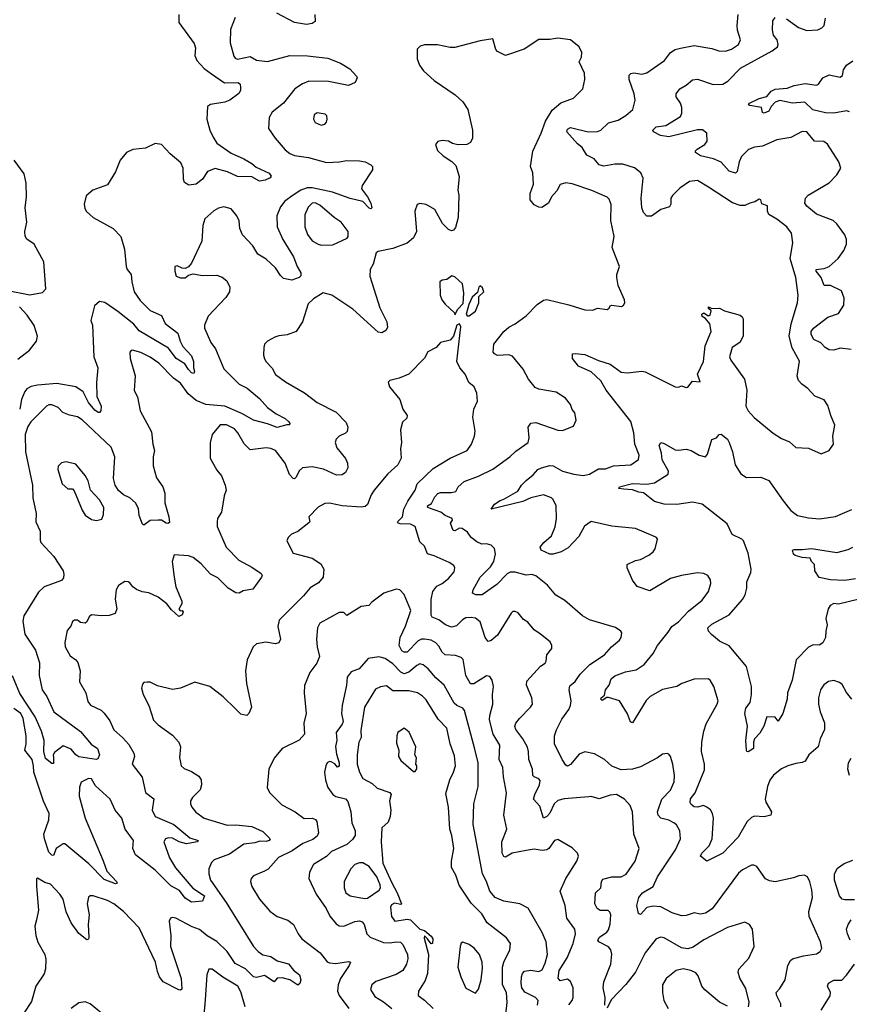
# Model space of a CAD drawing. Extents: x 2293878 to 2522763, y 823964 to 1006972.
# Tile 236 of 256: x 2345391 to 2350623, y 991961 to 998172. Entities that reach past the tile are written whole.
import ezdxf

# ---------------------------------------------------------------- set-up
doc = ezdxf.new("R2010")
doc.units = 0

msp = doc.modelspace()

# ---------------------------------------------------------------- linework, layer by layer
at = {"layer": '0CON20XD'}
for points in [[(2346394.1, 998205), (2346393.8, 998155), (2346491.7, 998021.7), (2346499.2, 997995), (2346495.5, 997945), (2346507.9, 997915), (2346553.6, 997863.6), (2346600.8, 997830.7), (2346682.6, 997772.6), (2346769.5, 997775), (2346781.6, 997765), (2346783.8, 997745), (2346783.2, 997725), (2346773.7, 997706.3), (2346715.8, 997664.2), (2346685, 997651.2), (2346593.8, 997636.2), (2346575.8, 997625), (2346572.3, 997545), (2346591.1, 997475), (2346610.5, 997430.5), (2346635, 997392.9), (2346725, 997330.3), (2346804.2, 997295), (2346856.2, 997265), (2346882.5, 997242.5), (2346965, 997203.8), (2346976.2, 997185), (2346970, 997175), (2346940.2, 997159.8), (2346904.1, 997154.1), (2346855, 997180), (2346765, 997183.3), (2346701.7, 997211.7), (2346625, 997233.6), (2346576.5, 997213.5), (2346545, 997165.4), (2346504.5, 997134.5), (2346457.5, 997127.5), (2346431.4, 997145), (2346423.6, 997165), (2346421.8, 997235), (2346408.1, 997268.1), (2346340, 997325), (2346285, 997384.4), (2346245, 997390.8), (2346185, 997361.1), (2346105, 997352.7), (2346065, 997333.1), (2346024.4, 997285.6), (2345995, 997212.2), (2345945, 997129.4), (2345853.2, 997096.8), (2345809.6, 997060.4), (2345798, 997008), (2345801.6, 996981.6), (2345811.9, 996961.9), (2345854.8, 996924.8), (2345980.9, 996855), (2346028.6, 996805), (2346051.6, 996725), (2346062.2, 996615), (2346070, 996595), (2346095, 996564), (2346098.2, 996518.2), (2346112.5, 996455), (2346151.2, 996401.2), (2346215, 996337.8), (2346285, 996306.2), (2346308.1, 996255), (2346388.2, 996195), (2346403, 996143), (2346420.9, 996110.9), (2346475, 996052.5), (2346487.9, 996015), (2346487.5, 995975), (2346493.3, 995955), (2346489.5, 995940.5), (2346475, 995943.8), (2346455, 995964.4), (2346431.8, 996001.8), (2346377.8, 996035), (2346329.1, 996099.1), (2346145, 996210), (2346111.1, 996251.1), (2346010.9, 996330.9), (2345927.7, 996387.8), (2345895, 996394.1), (2345862.6, 996367.4), (2345840.7, 996275), (2345851.3, 996245), (2345859.5, 996045), (2345884.6, 995975), (2345876, 995884), (2345877.6, 995795), (2345904.4, 995735), (2345904, 995705), (2345895.6, 995694.4), (2345885.7, 995694.3), (2345865, 995708.9), (2345825, 995756.7), (2345791.3, 995825), (2345745, 995855.3), (2345625, 995876.9), (2345503.1, 995866.9), (2345462.9, 995857.1), (2345436.9, 995843.1), (2345422.8, 995827.2), (2345401.9, 995775), (2345391.2, 995715)], [(2347253.3, 998205), (2347255, 998160), (2347235, 998147.5), (2347200.7, 998140.7), (2347125, 998154.3), (2347012.4, 998212.4)], [(2349212.2, 994057.8), (2349279.1, 994070.9), (2349329.5, 994105), (2349386.2, 994175), (2349413.8, 994225), (2349481.3, 994308.7), (2349503.3, 994345), (2349545, 994373.6), (2349608.7, 994441.3), (2349695, 994510.8), (2349734.2, 994565), (2349748.6, 994615), (2349748.5, 994638.5), (2349731.2, 994665), (2349705, 994678.6), (2349665, 994682.5), (2349565, 994666.4), (2349495, 994646.4), (2349365, 994570), (2349285, 994597.5), (2349255.8, 994635.8), (2349222.5, 994715), (2349222.5, 994735), (2349275, 994761.2), (2349305, 994767.5), (2349358.8, 994795), (2349385, 994816.2), (2349397.5, 994835), (2349413.8, 994895), (2349407.5, 994905), (2349383.9, 994916.1), (2349275, 994963.3), (2349125, 994976.4), (2348995, 995006.7), (2348952.2, 994977.8), (2348918.2, 994911.8), (2348849.3, 994840.7), (2348805.3, 994814.7), (2348755, 994800.9), (2348735, 994801.5), (2348680, 994825), (2348673.6, 994843.6), (2348696.2, 994875), (2348743.8, 994916.2), (2348767.8, 994972.2), (2348775.6, 995025.6), (2348774, 995105), (2348755.8, 995145.8), (2348745, 995156), (2348695, 995175.4), (2348615, 995155.2), (2348565, 995132.9), (2348365, 995084), (2348385.7, 995115), (2348420.5, 995139.5), (2348445, 995148.2), (2348532.7, 995197.3), (2348555.4, 995235), (2348584.3, 995265.7), (2348629.1, 995300.9), (2348659.4, 995335), (2348681.2, 995345), (2348735, 995359.1), (2348755, 995357.5), (2348813.8, 995325), (2348885, 995304.7), (2348945, 995296.9), (2348985, 995305.4), (2349041.8, 995338.2), (2349085, 995339.6), (2349135, 995356.8), (2349245, 995363.9), (2349292.9, 995397.1), (2349296.8, 995425), (2349270.8, 995495), (2349263.5, 995565), (2349245, 995638), (2349090, 995835), (2349055, 995893.1), (2348995, 995950), (2348915.5, 995985.5), (2348876.2, 996035), (2348876.4, 996063.6), (2348895, 996067.1), (2348955, 996059.2), (2349041.5, 996021.5), (2349115, 995998.5), (2349185, 995949.1), (2349225, 995943.6), (2349315, 995954.4), (2349335, 995951.1), (2349525, 995856.2), (2349545, 995853.3), (2349565, 995862), (2349595, 995851.2), (2349605, 995854), (2349635, 995892), (2349682.5, 995887.5), (2349665.7, 995935), (2349703.8, 996015), (2349714.7, 996115.3), (2349751.4, 996205), (2349744.2, 996254.2), (2349716.7, 996286.7), (2349695, 996300), (2349692.5, 996315), (2349705, 996322.5), (2349733, 996303), (2349745, 996307.5), (2349752.5, 996335), (2349735, 996350), (2349735, 996360), (2349755, 996350), (2349805, 996351.2), (2349835.6, 996335.6), (2349935, 996308.6), (2349948.1, 996298.1), (2349953.9, 996283.9), (2349954.1, 996175.9), (2349932.5, 996135), (2349883.3, 996105), (2349868.1, 996045), (2349875.6, 996025), (2349962.2, 995905), (2349977.1, 995835), (2349969.4, 995735), (2349984.4, 995705), (2350023, 995663), (2350143.2, 995563.2), (2350195, 995529.1), (2350245, 995509.4), (2350285, 995473.6), (2350365, 995468.8), (2350445, 995433.3), (2350495, 995453.8), (2350523.3, 995495), (2350518.8, 995545), (2350532.5, 995615), (2350505.5, 995675), (2350487.2, 995737.2), (2350465, 995773.8), (2350405, 995797.5), (2350361.2, 995845), (2350323.4, 995873.4), (2350301.9, 995895), (2350293.4, 995923.4), (2350307.9, 996017.9), (2350262.5, 996102.5), (2350243.6, 996175), (2350256.4, 996253.6), (2350295.6, 996385), (2350299.4, 996435), (2350285.4, 996545), (2350250, 996665), (2350267.5, 996765), (2350258.1, 996825), (2350229.2, 996865), (2350165, 996914.3), (2350115, 996942.9), (2350106.5, 996965), (2350106.7, 996996.7), (2350070.6, 997010.6), (2350065, 997036.2), (2350055, 997040), (2350027.7, 997022.3), (2349995, 997014.3), (2349965, 996998.8), (2349935, 997000.7), (2349885.9, 997015.9), (2349735, 997115.6), (2349665, 997157.1), (2349615, 997150.8), (2349555, 997110), (2349507.6, 997062.4), (2349497.5, 997045), (2349497.3, 997007.3), (2349488.5, 996991.5), (2349435, 996974.4), (2349375, 996932), (2349345, 996932), (2349324.3, 996955), (2349314.6, 996984.6), (2349310.8, 997045), (2349322.4, 997172.4), (2349307.5, 997205), (2349267.2, 997237.2), (2349195, 997260), (2349145, 997261.1), (2349075, 997248.8), (2349046.2, 997256.2), (2349014.3, 997294.3), (2348966.8, 997316.8), (2348939.1, 997365), (2348908.3, 997388.3), (2348840.8, 997465), (2348845, 997482), (2348865, 997491.1), (2348975, 997464.6), (2349034.6, 997465.4), (2349055.4, 997474.6), (2349105, 997521.4), (2349165, 997536.9), (2349212.6, 997567.4), (2349257.1, 997605), (2349271.4, 997665), (2349267.1, 997705), (2349233.7, 997793.7), (2349235, 997822.5), (2349245, 997832), (2349265, 997836.7), (2349315, 997828.9), (2349345, 997836.7), (2349456.5, 997915), (2349495, 997964.4), (2349525, 997982.9), (2349557.4, 997992.6), (2349645, 998009.2), (2349755, 997989.2), (2349800, 997975), (2349842.7, 997972.7), (2349880, 997985), (2349925, 998016.2), (2349937.5, 998045), (2349917.8, 998105), (2349914.6, 998134.6), (2349922.5, 998205)], [(2346750, 998185), (2346720.4, 998109.6), (2346718.5, 998025), (2346742.6, 997942.6), (2346750, 997930), (2346765, 997922.5), (2346845, 997940), (2346885, 997917.3), (2346955, 997907.5), (2347095, 997946.7), (2347205.7, 997944.3), (2347335, 997928.6), (2347415, 997898.1), (2347472.1, 997862.1), (2347515.8, 997815.8), (2347518.8, 997805), (2347507.5, 997775), (2347465, 997756), (2347338, 997782), (2347215, 997784.3), (2347175, 997767.2), (2347127.1, 997735), (2347055.2, 997644.8), (2346982.4, 997587.6), (2346964, 997555), (2346960, 997485), (2347001.4, 997425), (2347065, 997350), (2347095, 997328.1), (2347125, 997315.5), (2347211.6, 997301.6), (2347325, 997271.8), (2347405, 997274.6), (2347455, 997283.6), (2347535, 997280.8), (2347570, 997275), (2347605, 997256.2), (2347616.2, 997245), (2347616, 997225), (2347550.8, 997125), (2347547.5, 997105), (2347584.5, 997055), (2347605.3, 997015.3), (2347611.2, 996985), (2347605, 996978.8), (2347595, 996982.9), (2347555.3, 997025.3), (2347475.4, 997044.6)], [(2350635, 996091.6), (2350565, 996098.8), (2350525, 996088.1), (2350495, 996088.6), (2350470, 996105), (2350444, 996134), (2350399.2, 996155), (2350381.9, 996185), (2350382.9, 996205), (2350397.5, 996225), (2350488.1, 996295), (2350555, 996319.4), (2350587.9, 996372.1), (2350590.8, 996415), (2350572.5, 996462.5), (2350505, 996494.4), (2350465, 996494.3), (2350444.7, 996544.7), (2350414.4, 996585), (2350412.9, 996595), (2350465, 996601.5), (2350495, 996615.5), (2350551.9, 996665), (2350587.8, 996715), (2350605.6, 996755), (2350604.4, 996785), (2350595.4, 996815.4), (2350561.1, 996861.1), (2350544.3, 996885), (2350520, 996905), (2350415, 996945.6), (2350354.2, 996995), (2350342.5, 997015), (2350347.5, 997045), (2350364.3, 997065), (2350495, 997143.3), (2350545, 997193.8), (2350568.8, 997235), (2350555.8, 997275), (2350485, 997386.2), (2350463, 997403), (2350404, 997405), (2350355, 997464.2), (2350325, 997467.1), (2350255, 997429.1), (2350165, 997414.5), (2350075, 997374.5), (2350025, 997367.3), (2349987.1, 997352.9), (2349942.1, 997307.9), (2349928.8, 997275), (2349916.4, 997215), (2349905, 997204.6), (2349865.3, 997215.3), (2349815, 997272.9), (2349766.7, 997295), (2349685, 997313.2), (2349653.8, 997335), (2349653.3, 997345), (2349663.8, 997355), (2349711.2, 997385), (2349726.7, 997405), (2349723.3, 997455), (2349697.7, 997477.7), (2349665, 997477.8), (2349485, 997433), (2349431.2, 997441.2), (2349388.8, 997465), (2349383.8, 997475), (2349405, 997496.8), (2349466, 997505), (2349558.9, 997561.1), (2349567, 997583), (2349567.6, 997617.6), (2349558.6, 997645), (2349530.8, 997685), (2349530.8, 997705), (2349554.5, 997735.5), (2349595, 997758), (2349635, 997792.5), (2349665, 997795.5), (2349765, 997763.8), (2349825, 997765.5), (2349856.7, 997783.3), (2349936.7, 997865), (2350135.3, 997974.7), (2350169.5, 998000.5), (2350174.3, 998015), (2350166.9, 998045), (2350143.8, 998075), (2350137.8, 998105), (2350140.8, 998165), (2350155, 998185.7)], [(2350227, 998177), (2350302.5, 998122.5), (2350355, 998104.3), (2350425, 998108), (2350450.5, 998119.5), (2350463.3, 998135), (2350471.7, 998181.7)], [(2348400.2, 994609.8), (2348307, 994543), (2348267.5, 994545), (2348246.2, 994555), (2348250, 994575), (2348295, 994654.4), (2348359.4, 994720.6), (2348380.4, 994755), (2348391.7, 994801.7), (2348385.7, 994835.7), (2348365, 994856.7), (2348335.9, 994865.9), (2348305, 994864.2), (2348275, 994878.6), (2348238, 994905), (2348215, 994940), (2348181.7, 994961.7), (2348165, 994964.4), (2348135, 994947.8), (2348125, 994948.8), (2348108.8, 994995), (2348120, 995015), (2348119.2, 995025), (2348075, 995043.5), (2348046.2, 995066.2), (2347975, 995090), (2347965.7, 995095), (2347962.7, 995105), (2347989, 995121), (2348008.8, 995161.2), (2348027.5, 995182.5), (2348045, 995189.7), (2348115, 995188.9), (2348142.5, 995195), (2348156.2, 995225), (2348195, 995258), (2348285, 995291.9), (2348375, 995337.1), (2348481.1, 995415), (2348519.5, 995450.5), (2348597.1, 995505), (2348604.5, 995535), (2348597.5, 995602.5), (2348615, 995627.1), (2348645, 995631.5), (2348785, 995583.3), (2348815, 995580), (2348883, 995607), (2348901.2, 995645), (2348891.7, 995691.7), (2348875, 995712.5), (2348864, 995744), (2348834.1, 995784.1), (2348775, 995821.4), (2348665, 995841.1), (2348640.8, 995850.8), (2348600, 995905), (2348567.2, 995967.2), (2348499.2, 996049.2), (2348475, 996056.9), (2348405, 996054.3), (2348385, 996063.8), (2348376.7, 996075), (2348382, 996125), (2348444.7, 996205.3), (2348475, 996233.1), (2348515, 996252.5), (2348585, 996304.5), (2348654.4, 996375.6), (2348695, 996402), (2348715, 996407.1), (2348855, 996374.2), (2348955, 996342.5), (2349005, 996340), (2349035, 996351.2), (2349096.1, 996343.9), (2349108.3, 996351.7), (2349115, 996367.5), (2349125, 996371.2), (2349186.4, 996363.6), (2349199.3, 996370.7), (2349207.5, 996385), (2349206.2, 996405), (2349166, 996495), (2349156.2, 996545), (2349156.2, 996565), (2349173.3, 996615), (2349128, 996735), (2349140, 996805), (2349120, 996905), (2349121.9, 997005), (2349109.1, 997039.1), (2349095, 997052), (2349000, 997095), (2348875, 997135.6), (2348835, 997142.5), (2348798.8, 997131.2), (2348777.8, 997092.2), (2348744.2, 997055), (2348726, 997015), (2348683.6, 996986.4), (2348665, 996988.8), (2348635, 997003.8), (2348610.6, 997035), (2348609.4, 997075), (2348630.9, 997135), (2348626.9, 997205), (2348613.1, 997245), (2348627.3, 997342.7), (2348680, 997455), (2348707.5, 997532.5), (2348749.2, 997600.8), (2348802.9, 997647.1), (2348883.2, 997676.8), (2348942, 997735), (2348954.3, 997795), (2348952, 997835), (2348920, 997905), (2348934, 997935), (2348936, 997965), (2348919.5, 997999.5), (2348865, 998043.8), (2348785, 998055.8), (2348735, 998046), (2348665, 998046), (2348573.3, 997985), (2348455, 997946.2), (2348405, 997970), (2348394.2, 997984.2), (2348375, 998050), (2348295, 998038.1), (2348135, 997996.9), (2348105, 997996.4), (2348025, 998012.1), (2347945, 998012.9), (2347916.7, 998005), (2347896.7, 997985), (2347896.7, 997925), (2347912, 997885), (2347938.7, 997848.7), (2348005, 997788), (2348136.9, 997696.9), (2348185, 997653.8), (2348217.1, 997605), (2348245.8, 997475), (2348245.8, 997424.2), (2348235, 997396.7), (2348210, 997385), (2348155, 997382), (2348120.5, 997390.5), (2348095, 997406.2), (2348055, 997408.8), (2348027.5, 997402.5), (2348012.5, 997385), (2348025, 997347.5), (2348062.7, 997312.7), (2348117.3, 997277.3), (2348141.2, 997251.2), (2348162.3, 997182.3), (2348154.2, 997095.8), (2348160.6, 997065), (2348155.8, 996924.2), (2348138.8, 996861.2), (2348125.8, 996844.2), (2348115, 996840.8), (2348095, 996848), (2348056.6, 996886.6), (2348008.8, 996975), (2347955, 997005.8), (2347915, 997013.3), (2347897.5, 997005), (2347884, 996965), (2347892.7, 996835), (2347874.4, 996795), (2347835, 996762.5), (2347745, 996727.5), (2347650.8, 996709.2), (2347639.3, 996700.7), (2347620.5, 996629.5), (2347601.2, 996595), (2347598.8, 996555), (2347662.5, 996355), (2347706.2, 996265), (2347710.7, 996229.3), (2347699.5, 996210.5), (2347675, 996196.7), (2347651.7, 996201.7), (2347491.4, 996345), (2347358.8, 996435), (2347305, 996448.1), (2347245, 996412), (2347209.7, 996380.3), (2347175.6, 996265), (2347135.4, 996204.6), (2347077, 996183), (2347025, 996177.8), (2347001.1, 996168.9), (2346953.8, 996145), (2346935.8, 996124.2), (2346931.4, 996105), (2346929.4, 996055), (2346935, 996033.3), (2346945, 996013.8), (2346983, 995973), (2347005, 995934.2), (2347067.4, 995887.4), (2347188.2, 995818.2), (2347267.7, 995757.7), (2347386.3, 995696.3), (2347450.5, 995630.5), (2347460.7, 995600.7), (2347456.2, 995575), (2347446.2, 995563.8), (2347405, 995544.3), (2347386.9, 995525), (2347381.5, 995505), (2347391.4, 995471.4), (2347445, 995404), (2347459.4, 995375), (2347460, 995345), (2347446.2, 995315), (2347425, 995300), (2347388.3, 995298.3), (2347306.4, 995336.4), (2347235, 995351.1), (2347175, 995344.2), (2347154, 995326), (2347134.2, 995285.8), (2347125, 995276.7), (2347115, 995278.8), (2347092.5, 995302.5), (2347064.5, 995375), (2347004.6, 995454.6), (2346975, 995467.5), (2346945, 995471.2), (2346845, 995459.4), (2346807.4, 995497.4), (2346767.5, 995565), (2346745, 995591.1), (2346695, 995617.3), (2346655, 995615.7), (2346605.8, 995555), (2346593, 995503), (2346592.5, 995405), (2346635, 995330), (2346663.8, 995295), (2346688, 995235), (2346693.3, 995205), (2346680.8, 995169.2), (2346664, 995065), (2346639.2, 995025), (2346635.7, 995004.3), (2346637.5, 994975), (2346693.3, 994845), (2346772.4, 994762.4), (2346855, 994718.9), (2346915, 994678.1), (2346920, 994665), (2346915.8, 994655), (2346861.2, 994578.8), (2346800.7, 994569.3), (2346775, 994553.8), (2346755, 994556.2), (2346706, 994585), (2346641.2, 994651.2), (2346593.5, 994675), (2346535, 994738.7), (2346485, 994779.7), (2346455, 994789.6), (2346365, 994796), (2346353.1, 994755), (2346364.5, 994655.5), (2346375.4, 994595), (2346414.4, 994505), (2346413, 994487), (2346394.2, 994454.2), (2346403, 994443), (2346416.1, 994446.1), (2346422.5, 994435), (2346415, 994417.5), (2346395, 994406.7), (2346348.5, 994448.5), (2346318.3, 994488.2), (2346265, 994529.1), (2346205, 994557.1), (2346163.2, 994563.2), (2346127.3, 994577.3), (2346104.3, 994594.3), (2346085, 994620), (2346075, 994626.7), (2346055, 994627.5), (2346015, 994602.5), (2345998.8, 994575), (2345994.2, 994515.8), (2346003.1, 994455), (2345994.2, 994425.8), (2345955, 994413.8), (2345905, 994410.8), (2345845, 994418.6), (2345828.6, 994405), (2345815.5, 994374.5), (2345804.3, 994365.7), (2345775, 994370), (2345755, 994384), (2345735.9, 994384.1), (2345724.3, 994375.7), (2345714.3, 994345.7), (2345690, 994320), (2345675.8, 994244.2), (2345678.6, 994215), (2345710.2, 994160.2), (2345745, 994134.2), (2345757, 994117), (2345772.2, 994065), (2345768.8, 993995), (2345808.1, 993925), (2345820.7, 993870.7), (2345838.5, 993848.5), (2345905, 993817.1), (2345925, 993797.5), (2345959.6, 993749.6), (2345985, 993692.5), (2346042.1, 993642.1), (2346079.6, 993599.6), (2346111.1, 993545), (2346114.4, 993525), (2346101.4, 993475), (2346163.9, 993393.9), (2346185, 993298), (2346237.9, 993257.9), (2346227.5, 993185), (2346246, 993146), (2346363.1, 993095), (2346465, 993012.3), (2346515.7, 992995), (2346510, 992985), (2346442.9, 992972.9), (2346396.4, 992986.4), (2346355, 993008.4), (2346328.8, 993011.2), (2346310.8, 993005), (2346299.4, 992985), (2346336.2, 992885), (2346372.8, 992822.8), (2346483.7, 992693.7), (2346556.8, 992645), (2346545, 992612.5), (2346474.3, 992605.7), (2346435, 992630), (2346398.1, 992678.1), (2346345, 992708.7), (2346246.6, 992806.6), (2346121.8, 992905), (2346104.1, 992945), (2346109, 992995), (2346056.5, 993065), (2346036.1, 993135), (2345992.7, 993185), (2345961, 993255), (2345868.9, 993338.9), (2345845, 993383.9), (2345824.7, 993385.3), (2345778.3, 993361.7), (2345768.5, 993331.5), (2345765.4, 993275), (2345805, 993134.3), (2345917, 992867), (2345941.7, 992801.7), (2346002, 992735), (2346006.2, 992725), (2345995, 992721.9), (2345925, 992749.1), (2345828.1, 992848.1), (2345675, 992974.4), (2345665, 992974.3), (2345621.1, 992945), (2345605, 992900), (2345595, 992901.2), (2345575, 992920), (2345547.6, 993005), (2345544, 993035), (2345576.1, 993125), (2345576.7, 993165), (2345541.9, 993241.9), (2345480.9, 993425), (2345479.3, 993465), (2345469.1, 993505), (2345424.3, 993565), (2345433.1, 993605), (2345432, 993655), (2345413.9, 993765), (2345398, 993795), (2345355, 993826.7)], [(2350625, 997589.6), (2350605, 997596.2), (2350525, 997581.6), (2350473.4, 997583.4), (2350393.8, 997603.8), (2350341.5, 997651.5), (2350264.7, 997645.3), (2350185, 997661), (2350155, 997652.5), (2350129.3, 997625), (2350114.5, 997595), (2350085, 997581.1), (2350075.7, 997585.7), (2350068.7, 997618.7), (2349995, 997630), (2349986.7, 997635), (2349992.5, 997645), (2350055, 997674.6), (2350102.4, 997687.6), (2350129.1, 997720.9), (2350155, 997733.8), (2350231.2, 997738.8), (2350275, 997756.9), (2350345, 997769.2), (2350415, 997759.1), (2350428.1, 997765), (2350455.5, 997804.5), (2350495, 997822.9), (2350565, 997809.2), (2350579.7, 997820.3), (2350586, 997855), (2350605.8, 997885), (2350645, 997912.2)], [(2347293, 997507), (2347315, 997513.3), (2347326.2, 997525), (2347331.2, 997545), (2347328, 997565), (2347316.8, 997576.8), (2347266.1, 997583.9), (2347247.5, 997572.5), (2347243.1, 997545), (2347255, 997524.2), (2347293, 997507)], [(2345305, 996465.6), (2345455, 996436.9), (2345535, 996450), (2345555.8, 996475), (2345543.8, 996645), (2345482.9, 996755), (2345436.9, 996786.9), (2345426.4, 996806.4), (2345424.5, 996835), (2345435.3, 996895), (2345426.2, 996985), (2345433.3, 997055), (2345431.4, 997141.4), (2345418.7, 997198.7), (2345355.9, 997285.9)], [(2347475.4, 997044.6), (2347363.4, 997083.4), (2347235, 997110.9), (2347205, 997111), (2347163.4, 997096.6), (2347114.8, 997065.2), (2347063.6, 997026.4), (2347035, 996992.2), (2347012.5, 996935), (2347014.4, 996865), (2347050, 996785), (2347118.1, 996675), (2347140, 996615), (2347164.3, 996575), (2347164.3, 996555.7), (2347154.5, 996545.5), (2347108.3, 996528.3), (2347055, 996540), (2347035, 996558.6), (2347005, 996605.6), (2346945, 996661.1), (2346893.3, 996693.3), (2346860.9, 996745), (2346795.4, 996815.4), (2346778.9, 996855), (2346775, 996902.5), (2346760, 996935), (2346725, 996978), (2346679.5, 996990.5), (2346645, 996982.5), (2346614.5, 996965.5), (2346558.8, 996915), (2346546.4, 996873.6), (2346540, 996775), (2346475, 996636.7), (2346455, 996613.3), (2346435, 996603.3), (2346415, 996603.8), (2346385, 996618.8), (2346370, 996615), (2346368.8, 996585), (2346377.5, 996555), (2346405, 996543.8), (2346435, 996544.2), (2346455, 996560), (2346485, 996569.2), (2346545, 996557.8), (2346635, 996560.6), (2346668.6, 996548.6), (2346697.1, 996525), (2346715.8, 996485), (2346713.8, 996455), (2346690.3, 996419.7), (2346579.3, 996300.7), (2346556, 996245), (2346556.9, 996225), (2346596.2, 996136.2), (2346625.5, 996095), (2346679.2, 995969.2), (2346775, 995872.2), (2346825, 995847.9), (2346903.3, 995783.3), (2346953.1, 995725), (2347009.2, 995685), (2347065, 995656.9), (2347088.9, 995635), (2347095.8, 995624.2), (2347093.3, 995616.7), (2347075, 995616.9), (2347015, 995598.9), (2346955, 995622.5), (2346865, 995645.3), (2346795.9, 995685.9), (2346685, 995733.2), (2346565, 995743.8), (2346505, 995769.2), (2346452.8, 995812.8), (2346405, 995880), (2346361.6, 995911.6), (2346268.9, 996005), (2346215, 996042.3), (2346155, 996071.9), (2346103.6, 996086.4), (2346093.9, 996086.1), (2346086.7, 996075), (2346088.6, 996035), (2346119.2, 995925), (2346113.6, 995833.6), (2346133.4, 995793.4), (2346150, 995705), (2346222.8, 995572.8), (2346230, 995495), (2346240.8, 995455), (2346233.1, 995415), (2346233.1, 995356.9), (2346255, 995281.2), (2346292.9, 995225), (2346307.1, 995185), (2346306.9, 995125), (2346332.5, 995035), (2346335, 995000), (2346326.1, 994993.9), (2346315, 994996), (2346285, 995015.8), (2346265, 995015.8), (2346215, 995012), (2346175, 994983.8), (2346165, 994990), (2346145.4, 995045), (2346139.5, 995089.5), (2346121.1, 995125), (2346086.6, 995156.6), (2346045, 995175.7), (2346015, 995203.1), (2345993.2, 995235), (2345982.7, 995277.3), (2345990.8, 995415), (2345967.8, 995475), (2345785, 995647.5), (2345755, 995666.7), (2345705, 995676.9), (2345663.8, 995695), (2345633.8, 995725), (2345595, 995742.9), (2345575, 995742.5), (2345560.6, 995735), (2345461.1, 995635), (2345443.6, 995605), (2345425.6, 995555), (2345427.5, 995445), (2345471.8, 995235), (2345473.9, 995155), (2345496.2, 995056.2), (2345492.5, 995005), (2345520, 994945), (2345519.4, 994889.4), (2345525.6, 994875), (2345607.1, 994785), (2345665, 994696.2), (2345670, 994675), (2345668.2, 994651.8), (2345654.2, 994635), (2345574.6, 994604.6), (2345545, 994593.8), (2345510.1, 994559.9), (2345417.6, 994412.4), (2345411.7, 994378.3), (2345424.4, 994295), (2345490, 994195), (2345516.4, 994115), (2345514.7, 994035.3), (2345532.3, 993945), (2345562.6, 993902.6), (2345607.3, 993805), (2345775, 993682), (2345843, 993603), (2345881.9, 993575), (2345893.8, 993535), (2345885, 993510), (2345873.6, 993506.4), (2345765, 993523.2), (2345745.9, 993535), (2345715, 993570.9), (2345665, 993592.2), (2345609.8, 993550.2), (2345601.9, 993535), (2345603.8, 993516.2), (2345605, 993480), (2345595, 993480), (2345555, 993511.8), (2345543.5, 993555), (2345546.1, 993626.1), (2345529.7, 993685), (2345488, 993775), (2345391.9, 993921.9), (2345345, 994032.6)], [(2347295, 996749.1), (2347365, 996751.9), (2347456.2, 996793.8), (2347462.5, 996805), (2347462.5, 996835), (2347418, 996895), (2347375, 996924.4), (2347285, 997001.8), (2347255, 997017.1), (2347235, 997014.4), (2347210.1, 996989.9), (2347188.5, 996941.5), (2347189.1, 996865), (2347205.8, 996815.8), (2347235, 996776.7), (2347273.8, 996755), (2347295, 996749.1)], [(2348135, 996310), (2348153.8, 996345), (2348188.8, 996381.2), (2348192.7, 996447.3), (2348183.3, 996505), (2348135, 996550), (2348115.9, 996555.9), (2348085, 996533.3), (2348055, 996528.8), (2348041.2, 996518.8), (2348042.5, 996435), (2348053.8, 996405), (2348075, 996376.7), (2348132.5, 996322.5), (2348135, 996310)], [(2348225, 996303.3), (2348265, 996332.5), (2348286.1, 996386.1), (2348287.5, 996425), (2348317.5, 996455), (2348310.7, 996480.7), (2348295, 996493.3), (2348286.7, 996485), (2348278.8, 996451.2), (2348245, 996422.5), (2348223.8, 996375), (2348207.5, 996315), (2348213.9, 996303.9), (2348225, 996303.3)], [(2345379.7, 996030.3), (2345453.1, 996086.9), (2345496.5, 996145), (2345504.4, 996175), (2345483, 996243), (2345438.1, 996308.1), (2345389.6, 996359.6)], [(2349080.8, 991955), (2349082.9, 992005), (2349071.1, 992065), (2349075, 992102.5), (2349119.5, 992215), (2349125, 992277.5), (2349118.5, 992305), (2349105, 992324.5), (2349043.8, 992355), (2349036, 992365), (2349047.5, 992385), (2349094, 992416), (2349105, 992430), (2349115, 992467.5), (2349119.6, 992525), (2349113.1, 992543.1), (2349102.1, 992552.1), (2349052.7, 992552.7), (2349033.1, 992565), (2349018.2, 992595), (2349023.3, 992665), (2349055.8, 992695), (2349059.2, 992735), (2349068.9, 992751.1), (2349124.7, 992765.3), (2349185, 992765.7), (2349215, 992782), (2349271.9, 992865), (2349297.5, 992945), (2349263.3, 993035), (2349255.6, 993175), (2349240.8, 993215), (2349205, 993256), (2349154.2, 993284.2), (2349115, 993280.6), (2349045, 993256.5), (2348995, 993272.5), (2348981.1, 993268.9), (2348825, 993257.5), (2348785, 993247.7), (2348760.9, 993225), (2348735, 993167.5), (2348715, 993145.6), (2348695, 993136), (2348670.9, 993210.9), (2348631.5, 993255), (2348639.6, 993285), (2348669.3, 993345), (2348672.5, 993372.5), (2348665, 993383.3), (2348636, 993395), (2348628.1, 993405), (2348624.7, 993445), (2348600.9, 993505), (2348600.7, 993555), (2348592.7, 993582.7), (2348565, 993635.8), (2348519.5, 993695), (2348513.6, 993715), (2348520.5, 993735), (2348542.9, 993765), (2348612.9, 993835), (2348624.3, 993855), (2348621.1, 993895), (2348587.3, 993975), (2348589.8, 994000.2), (2348675, 994093.8), (2348705, 994113.3), (2348712, 994125), (2348716, 994165), (2348746, 994205), (2348746, 994225), (2348736.8, 994246.8), (2348675, 994295.7), (2348635, 994322.5), (2348595, 994372), (2348567.9, 994387.9), (2348535, 994431.2), (2348515, 994438.8), (2348502, 994438), (2348490.8, 994429.2), (2348405, 994288.6), (2348365, 994255.8), (2348345, 994250), (2348325.6, 994275), (2348294.6, 994374.6), (2348266.5, 994396.5), (2348238, 994402), (2348205, 994399.6), (2348182.7, 994387.3), (2348145, 994349.4), (2348115, 994341.1), (2348077.1, 994355), (2348035, 994386.9), (2347992.1, 994402.1), (2347986.7, 994415), (2347986.7, 994515), (2347996.2, 994565), (2348021, 994599), (2348056.2, 994615), (2348095, 994646), (2348130.9, 994689.1), (2348135.8, 994715), (2348128.7, 994728.7), (2348098.9, 994748.9), (2348005, 994790.3), (2347962, 994802), (2347945, 994850.6), (2347915, 994878.8), (2347884.4, 994975), (2347855, 994990), (2347791.5, 994991.5), (2347780, 994995), (2347774.3, 995004.3), (2347804.4, 995035), (2347814.7, 995085), (2347839.3, 995135), (2347885.2, 995205), (2347898.5, 995245), (2347999.6, 995340.4), (2348105, 995405.5), (2348214, 995455), (2348240.8, 995495), (2348258.6, 995545), (2348262.7, 995577.3), (2348247.8, 995665), (2348254.2, 995715), (2348278, 995765), (2348274, 995815), (2348256.2, 995855), (2348224.2, 995884.2), (2348200, 995935), (2348167.5, 995975), (2348147.8, 996015), (2348173.3, 996235), (2348165, 996252.5), (2348147.5, 996245), (2348127.5, 996175), (2348105, 996150), (2348045, 996135.7), (2348016.8, 996103.2), (2347965, 996076.7), (2347943.9, 996036.1), (2347845, 995936.2), (2347785, 995910), (2347725, 995895.8), (2347714.3, 995885.7), (2347723.8, 995855), (2347788, 995775), (2347807.5, 995715), (2347835.7, 995675), (2347832.3, 995657.7), (2347806, 995634), (2347792.5, 995585), (2347798.6, 995505), (2347791.9, 995465), (2347796.7, 995405), (2347775, 995363.3), (2347712.8, 995307.2), (2347625.7, 995205), (2347606.9, 995175), (2347585, 995112.9), (2347568.9, 995101.1), (2347543.8, 995096.2), (2347425.4, 995105.4), (2347345, 995123.1), (2347315, 995120.8), (2347272.6, 995097.4), (2347214.3, 995035.7), (2347220, 995005), (2347215, 994998.8), (2347145, 994943.8), (2347105, 994927.5), (2347083.3, 994905), (2347076.7, 994885), (2347115, 994806.7), (2347235, 994776), (2347289.7, 994739.7), (2347308.6, 994705), (2347304.2, 994655), (2347275, 994620), (2347222.7, 994587.3), (2347181.9, 994538.1), (2347026.9, 994385), (2347018.1, 994345), (2347035.6, 994265), (2347025, 994241.2), (2347005, 994235.7), (2346944.4, 994245.6), (2346885, 994234), (2346864, 994215), (2346825.8, 994135), (2346814.4, 994065), (2346820.6, 993985), (2346853.3, 993835), (2346836.7, 993795), (2346823.6, 993783.6), (2346785, 993790.8), (2346751.4, 993825), (2346675, 993900), (2346591.2, 993965), (2346495, 993992.5), (2346405, 993956), (2346355, 993946), (2346260, 993970), (2346215, 993992.5), (2346195, 993992.5), (2346175, 993990), (2346165, 993980), (2346160, 993955), (2346170, 993915), (2346206, 993845), (2346234.2, 993754.2), (2346264.2, 993724.2), (2346355, 993659.2), (2346393.8, 993613.8), (2346404.4, 993585), (2346398.8, 993518.8), (2346410, 993465), (2346427.6, 993447.6), (2346475, 993429.4), (2346520.7, 993400.7), (2346536.5, 993376.5), (2346538.6, 993345), (2346529.2, 993315), (2346480, 993265), (2346468, 993245), (2346468, 993225), (2346476.2, 993205), (2346503, 993173), (2346554.6, 993134.6), (2346699.6, 993090.4), (2346755, 993092.5), (2346855, 993082.5), (2346925, 993051.5), (2346970.6, 993005), (2346964.3, 992995), (2346945, 992988.6), (2346905, 992991.2), (2346875, 992980), (2346805, 992970.9), (2346715, 992908.8), (2346617.8, 992872.2), (2346600, 992855), (2346584.5, 992815.5), (2346584.5, 992785), (2346595, 992744), (2346692.6, 992602.6), (2346865.5, 992325), (2346895, 992293.8), (2346925, 992273.9), (2346975, 992262.2), (2347015.9, 992235.9), (2347086, 992216), (2347117, 992177), (2347155, 992147.9), (2347163.8, 992116.2), (2347158.5, 992091.5), (2347145, 992082.2), (2347095, 992115.5), (2347047.2, 992127.2), (2347015, 992126.5), (2346995, 992102.7), (2346935, 992143.2), (2346885, 992129.6), (2346865, 992133.5), (2346814.5, 992185), (2346749.4, 992219.4), (2346699.7, 992295), (2346635, 992357.1), (2346573.6, 992393.6), (2346525, 992433.6), (2346479.1, 992449.1), (2346375, 992504.2), (2346355, 992509.2), (2346343.3, 992505), (2346334.2, 992485), (2346344.6, 992395), (2346341.5, 992325), (2346410, 992125), (2346412.9, 992057.1), (2346405, 992050), (2346395, 992051.5), (2346295, 992102.2), (2346273.6, 992133.6), (2346261.2, 992168.8), (2346248, 992228), (2346144.2, 992444.2), (2346045, 992545.6), (2345984, 992594), (2345945, 992616.9), (2345855, 992646), (2345835, 992646.2), (2345825, 992637.5), (2345817.8, 992595), (2345829.1, 992525), (2345823.7, 992463.7), (2345828.1, 992385), (2345825, 992372.5), (2345815, 992368.8), (2345765, 992407.5), (2345715, 992475.6), (2345684.7, 992544.7), (2345665.6, 992624.4), (2345645, 992655.6), (2345585, 992719.2), (2345550.5, 992730.5), (2345503.3, 992756.7), (2345498.3, 992751.7), (2345496.7, 992705), (2345509.2, 992555), (2345498.1, 992495), (2345487.1, 992455), (2345492.9, 992395), (2345505, 992352.5), (2345549.2, 992275), (2345555.8, 992245), (2345554, 992185), (2345545, 992153.3), (2345493.3, 992076.7), (2345465, 991978.8), (2345418, 991905)], [(2350685, 994516.7), (2350555, 994486), (2350525, 994488.8), (2350503.1, 994476.9), (2350489.2, 994455), (2350475.6, 994395), (2350484, 994355), (2350475.7, 994315), (2350472.5, 994275), (2350455, 994241.2), (2350432.7, 994227.3), (2350395, 994228), (2350365.6, 994214.4), (2350287.5, 994135), (2350262.2, 994005), (2350233.2, 993926.8), (2350230.8, 993885), (2350203.3, 993795), (2350175, 993747.5), (2350155, 993772.5), (2350102.5, 993775), (2350083.3, 993715), (2350057.9, 993672.1), (2350024.2, 993635.8), (2350018, 993615), (2350018, 993575), (2349985, 993552.9), (2349976.2, 993556.2), (2349974.3, 993564.3), (2349970, 993625), (2349980.6, 993715), (2349964, 993795), (2349971.1, 993828.9), (2349997.2, 993865), (2350005.3, 993915), (2350005.4, 993965), (2349975, 994092.5), (2349865, 994221.4), (2349805, 994252.5), (2349752.9, 994292.9), (2349734.2, 994315), (2349730, 994335), (2349755, 994360), (2349865, 994418.8), (2349950, 994515), (2349965.4, 994544.6), (2349975.6, 994585), (2349976.9, 994625), (2350001.1, 994685), (2350003.1, 994705), (2349985, 994806.7), (2349955.6, 994885), (2349945, 994895.6), (2349884.5, 994924.5), (2349851.7, 994991.7), (2349695, 995115.5), (2349635, 995129.2), (2349535, 995113.1), (2349455, 995115.8), (2349393.5, 995133.5), (2349325, 995187.1), (2349295, 995191.4), (2349255, 995206.9), (2349200.7, 995210.7), (2349170, 995215), (2349173.3, 995225), (2349255, 995246.1), (2349345, 995242.8), (2349395, 995251.1), (2349480, 995305), (2349482.5, 995325), (2349442.3, 995395), (2349438.3, 995438.3), (2349424.4, 995485), (2349435, 995503.8), (2349455, 995498.5), (2349525, 995459.2), (2349545, 995455.8), (2349595, 995462.9), (2349625, 995454.3), (2349675, 995424), (2349715, 995414), (2349729.2, 995430.8), (2349755, 995523.3), (2349785, 995533.3), (2349802.5, 995555), (2349815, 995557.5), (2349853.8, 995525), (2349864.2, 995505), (2349886.2, 995446.2), (2349903.5, 995365), (2349937.8, 995307.8), (2349975, 995283.5), (2350065, 995285.6), (2350115, 995266), (2350206.2, 995136.2), (2350255, 995075.8), (2350296.7, 995045), (2350365, 995028.9), (2350434.4, 995024.4), (2350535, 995037.5), (2350638, 995082)], [(2345875, 995013.3), (2345908.3, 995021.7), (2345919.3, 995050.7), (2345922, 995095), (2345895, 995143.8), (2345838.8, 995205), (2345822.3, 995262.3), (2345805, 995296.7), (2345745, 995368), (2345685, 995383.8), (2345655, 995376.2), (2345634, 995355), (2345632, 995335), (2345658.8, 995245), (2345695, 995213.3), (2345725, 995213.3), (2345735, 995200), (2345785, 995077.5), (2345805, 995046.7), (2345845, 995020), (2345875, 995013.3)], [(2350661.2, 994645), (2350595, 994634.8), (2350505, 994638), (2350433.2, 994653.2), (2350406.4, 994695), (2350404.3, 994734.3), (2350383.4, 994753.4), (2350376.7, 994775), (2350325, 994779.4), (2350281.3, 994791.3), (2350271.4, 994801.4), (2350263.8, 994825), (2350275, 994830.6), (2350325, 994829.2), (2350385, 994836.9), (2350545, 994811.9), (2350615, 994829.2), (2350645, 994844.2)], [(2350190.8, 991945), (2350190, 991965), (2350165.8, 992015), (2350162.5, 992035), (2350185, 992060), (2350218.1, 992115), (2350234.4, 992205), (2350251.4, 992238.6), (2350265, 992247.8), (2350334, 992266), (2350415, 992279.4), (2350439.2, 992295), (2350449.4, 992315), (2350440.5, 992355), (2350369.5, 992515), (2350367, 992547), (2350390, 992635), (2350387, 992683), (2350374.4, 992734.4), (2350358.8, 992765), (2350340, 992775), (2350305, 992772), (2350271.7, 992758.3), (2350155, 992734.2), (2350119.5, 992739.5), (2350095, 992753.3), (2350040.3, 992830.3), (2350019.7, 992839.7), (2350005, 992839.2), (2349949.8, 992810.2), (2349925, 992789.2), (2349757, 992563), (2349715, 992535.8), (2349685, 992530), (2349645, 992539.2), (2349595, 992520.8), (2349565, 992518.6), (2349505, 992537.5), (2349435, 992576.2), (2349385, 992581.2), (2349345, 992571.9), (2349305, 992526.7), (2349294.4, 992534.4), (2349282.7, 992585), (2349295.3, 992635), (2349319.6, 992665), (2349386, 992704), (2349413.9, 992765), (2349527.8, 992935), (2349557.5, 993005), (2349554.4, 993055), (2349532.5, 993092.5), (2349515.7, 993105), (2349485, 993121.8), (2349434.2, 993135), (2349418.5, 993155), (2349413.2, 993175), (2349441.5, 993255), (2349495, 993311.9), (2349519.1, 993365), (2349520.5, 993405), (2349508.9, 993475), (2349495, 993523.3), (2349485, 993538), (2349475, 993543.8), (2349445, 993540), (2349412.5, 993515), (2349305, 993458.2), (2349255, 993444), (2349185, 993440.9), (2349125, 993462.5), (2349080, 993505), (2349015, 993541.1), (2348955, 993553.8), (2348920.1, 993539.9), (2348865, 993474.3), (2348845, 993464.2), (2348835, 993468.8), (2348811.4, 993505), (2348764.4, 993605), (2348762.9, 993655), (2348777.1, 993692.9), (2348809.3, 993760.7), (2348855, 993820.6), (2348865.4, 993845), (2348868.9, 993875), (2348855.5, 993945), (2348860, 993970), (2348895, 993996.5), (2348925, 994042.7), (2348985.8, 994104.2), (2349080, 994165), (2349122.5, 994215), (2349172.7, 994257.3), (2349183.8, 994275), (2349187.5, 994305), (2349182.5, 994315), (2349148.1, 994338.1), (2348985, 994385.3), (2348941.2, 994411.2), (2348828.3, 994508.3), (2348771.9, 994541.9), (2348720, 994605), (2348645, 994664.2), (2348621.2, 994671.2), (2348585, 994667.7), (2348515, 994686.2), (2348485, 994686.2), (2348465, 994676.5), (2348400.2, 994609.8)], [(2348855, 991957.5), (2348875.3, 991984.7), (2348880.9, 992005), (2348880.6, 992065), (2348864.5, 992104.5), (2348845, 992119.2), (2348800.3, 992110.3), (2348786.6, 992126.6), (2348793.9, 992175), (2348843.3, 992255), (2348881.3, 992345), (2348896.2, 992406.2), (2348891.1, 992435), (2348841.8, 992505), (2348830.5, 992585), (2348798.5, 992675), (2348835.3, 992754.7), (2348904.3, 992865), (2348914.2, 992895), (2348908, 992915), (2348875, 992948), (2348785, 993001.4), (2348764, 992995), (2348727.8, 992945), (2348714.6, 992935.4), (2348685, 992931.5), (2348635, 992940), (2348585, 992932.4), (2348495.9, 992914.1), (2348455, 992889.2), (2348443.6, 992893.6), (2348433.7, 992913.7), (2348432.3, 992985), (2348462.7, 993065), (2348444.5, 993155), (2348460.9, 993295), (2348441.5, 993395), (2348438.2, 993455), (2348415.3, 993505.3), (2348419.5, 993595), (2348377.2, 993665), (2348353.3, 993755), (2348355, 993783.3), (2348375.6, 993855), (2348373.1, 993915), (2348379.2, 993965), (2348370, 994005), (2348355, 994029.2), (2348335, 994033.1), (2348255, 993981.9), (2348235, 993983.1), (2348204.6, 994035), (2348186.9, 994136.9), (2348175, 994148.6), (2348140.4, 994160.4), (2348075, 994164.5), (2348055, 994181.9), (2348035, 994219.4), (2348015, 994241.2), (2347985, 994258.2), (2347945, 994264.7), (2347925, 994264.1), (2347905, 994254.7), (2347835, 994182.9), (2347815, 994181.5), (2347800.9, 994190.9), (2347784.3, 994225), (2347790.3, 994275), (2347824.3, 994345.7), (2347856.9, 994445), (2347816.6, 994546.6), (2347787.5, 994575), (2347765, 994580), (2347686.7, 994555), (2347612.1, 994497.9), (2347593.1, 994476.9), (2347545, 994471.2), (2347455, 994413.3), (2347435, 994433.3), (2347405, 994431.9), (2347284.5, 994365.5), (2347269.2, 994335), (2347262.9, 994265), (2347267.1, 994215), (2347281.8, 994155), (2347265, 994114), (2347220, 994055)], [(2348656.1, 991955), (2348660.5, 991985), (2348644, 992004), (2348577.7, 992037.7), (2348558.2, 992065), (2348552.7, 992095), (2348555.3, 992134.7), (2348561.1, 992155), (2348575, 992169.5), (2348615, 992177.5), (2348665, 992167.3), (2348685, 992178.9), (2348705, 992220.8), (2348719.6, 992275), (2348711.5, 992355), (2348685, 992414), (2348597.2, 992567.2), (2348544.1, 992594.1), (2348445, 992611.8), (2348390.6, 992635), (2348356.2, 992675), (2348335.3, 992735.3), (2348309.2, 992785), (2348251.8, 993095), (2348254.5, 993225), (2348282.7, 993335), (2348281.8, 993485), (2348261.4, 993571.4), (2348197.1, 993815), (2348185, 993829.1), (2348147.1, 993845), (2348130.9, 993860.9), (2348067.5, 993975), (2348015, 994020.5), (2347967.6, 994077.6), (2347935, 994103.5), (2347915, 994107.9), (2347895, 994098.2), (2347845, 994055.8), (2347815, 994046.5), (2347795, 994055.3), (2347745, 994108.8), (2347695, 994142.9), (2347655, 994152.9), (2347587.9, 994142.1), (2347532, 994078), (2347482.4, 994057.6), (2347456.7, 994025), (2347452.5, 993975), (2347424.6, 993845), (2347421.5, 993795), (2347430.4, 993745), (2347425, 993728.6), (2347387.5, 993675), (2347391.8, 993625), (2347382.8, 993587.2)], [(2347220, 994055), (2347187.7, 993972.3), (2347185.8, 993925), (2347197.1, 993795), (2347182.7, 993735), (2347187.1, 993665), (2347153.6, 993626.4), (2347046, 993575), (2346995, 993513.8), (2346962.9, 993445), (2346951.7, 993328.3), (2346966.6, 993296.6), (2347045, 993219.4), (2347127.5, 993175), (2347185, 993134), (2347235, 993135.5), (2347256.8, 993126.8), (2347264.3, 993114.3), (2347276.4, 993043.6), (2347267.8, 993022.2), (2347239.9, 993000.1), (2347177.1, 992975), (2347109.7, 992930.3), (2347023.5, 992886.5), (2346957.2, 992812.8), (2346935, 992800.8), (2346865, 992772), (2346850.8, 992755), (2346845.8, 992735), (2346854.5, 992704.5), (2346904.3, 992625), (2346969.3, 992549.3), (2347015.5, 992515.5), (2347081.3, 992491.3), (2347118.8, 992465), (2347146.3, 992406.3), (2347170.6, 992375), (2347285.3, 992285.3), (2347329.4, 992229.4), (2347345, 992221.9), (2347385, 992219.1), (2347465, 992230.6), (2347476.9, 992226.9), (2347469.5, 992205), (2347414.6, 992125), (2347400.4, 992085), (2347395.5, 992045), (2347406.5, 992016.5), (2347465.8, 991935)], [(2350638.1, 993885), (2350605, 993928.8), (2350578.5, 993978.5), (2350561.7, 993991.7), (2350525, 994002.9), (2350492.4, 993997.6), (2350463.1, 993976.9), (2350441.1, 993945), (2350428.2, 993895), (2350428.8, 993855), (2350438.9, 993805), (2350466.8, 993736.8), (2350465.7, 993695), (2350438.1, 993635), (2350425.4, 993584.6), (2350368, 993535), (2350344, 993495), (2350325, 993485.6), (2350285, 993480.4), (2350235, 993466), (2350194.3, 993445.7), (2350144.3, 993405.7), (2350121.2, 993375), (2350106.7, 993335), (2350091.4, 993255), (2350095.8, 993235.8), (2350132.5, 993175), (2350128.8, 993155), (2350085, 993144.5), (2350025, 993147.5), (2350005, 993139.4), (2349978.9, 993115), (2349921.5, 993015), (2349825.6, 992915), (2349725, 992864), (2349684, 992895), (2349692.7, 992915), (2349738.7, 992961.3), (2349758.5, 993005), (2349765.5, 993135), (2349760.6, 993165), (2349747.8, 993187.8), (2349725, 993205.7), (2349704.2, 993214.2), (2349665, 993205.6), (2349645, 993207.3), (2349625, 993221.9), (2349618.5, 993235), (2349622.3, 993257.7), (2349650.6, 993295), (2349709.5, 993439.5), (2349709.5, 993475), (2349690.9, 993555), (2349693.6, 993615), (2349706.2, 993683.8), (2349719.6, 993730.4), (2349790, 993855), (2349796, 993875), (2349768.8, 993965), (2349745.8, 994005.8), (2349733.6, 994013.6), (2349645, 994012.2), (2349565.8, 993985), (2349535, 993966.8), (2349445, 993946.9), (2349367.3, 993902.7), (2349342, 993878), (2349255, 993736.2), (2349242.4, 993742.4), (2349225, 993793.3), (2349173.8, 993875), (2349104.2, 993895.8), (2349094, 993896), (2349065, 993876.7), (2349056.7, 993885), (2349058.8, 993895), (2349078.8, 993911.2), (2349085.6, 993945), (2349108, 993975), (2349121.2, 994015), (2349145, 994032.9), (2349212.2, 994057.8)], [(2348449.6, 991845), (2348466.3, 991973.7), (2348461.4, 992035), (2348435.3, 992085), (2348436.5, 992195), (2348443.8, 992226.2), (2348482.5, 992305), (2348485.7, 992345), (2348460.1, 992380.1), (2348339.5, 992475), (2348305, 992532.5), (2348238.3, 992598.3), (2348163.6, 992713.6), (2348140.8, 992775), (2348113.9, 992825), (2348114.7, 992864.7), (2348128.9, 992945), (2348116.7, 993025), (2348104.7, 993065), (2348094.6, 993205.4), (2348078.1, 993291.9), (2348103.3, 993376.7), (2348127.9, 993425), (2348138.8, 993465), (2348132.4, 993527.6), (2348105.4, 993605), (2348084, 993704), (2348030.2, 993760.2), (2347955, 993881.4), (2347931.4, 993905), (2347898.8, 993925), (2347845, 993938), (2347745, 993938.7), (2347705, 993969.7), (2347666, 993964), (2347635, 993949.1), (2347565.3, 993834.7), (2347541.5, 993688.5), (2347543.9, 993645), (2347530.9, 993615), (2347519.1, 993535), (2347519.6, 993475), (2347534.4, 993425), (2347556.1, 993386.1), (2347615, 993354.4), (2347645, 993324.6), (2347725, 993297.2), (2347734.7, 993285), (2347724, 993244), (2347732.2, 993185), (2347728.4, 993145), (2347715, 993109.5), (2347674.7, 993075.3), (2347671, 992985), (2347681.4, 992851.4), (2347737.1, 992727.1), (2347772.2, 992665), (2347798.8, 992595), (2347795, 992591.2), (2347755, 992598.6), (2347735, 992588), (2347730, 992575), (2347736.7, 992515), (2347756.5, 992486.5), (2347835, 992497.5), (2347855, 992494.6), (2347915, 992435.7), (2347945, 992427.5), (2347985, 992391.9), (2347996.1, 992375), (2347995, 992343.8), (2347985, 992342), (2347962.9, 992375), (2347945, 992393.3), (2347941.4, 992378.6), (2347969.1, 992275), (2347963.1, 992155), (2347948.3, 992111.7), (2347906, 992045), (2347903.6, 992016.4), (2347945, 991987.5), (2347997.8, 991935)], [(2347885, 993430), (2347896.1, 993446.1), (2347896.1, 993466.1), (2347890, 993475), (2347892.5, 993515), (2347883.8, 993535), (2347888.6, 993585), (2347847, 993677), (2347815, 993703.3), (2347776.2, 993675), (2347768.8, 993655), (2347767.7, 993607.7), (2347781.2, 993565), (2347780, 993525), (2347795, 993500), (2347875, 993430), (2347885, 993430)], [(2347382.8, 993587.2), (2347388.6, 993538.6), (2347405.2, 993485), (2347405, 993462.5), (2347395, 993458), (2347377.8, 993477.8), (2347355, 993490), (2347345, 993492.5), (2347331.2, 993485), (2347320.8, 993465), (2347314.4, 993425), (2347318.9, 993375), (2347335, 993328), (2347365, 993284.3), (2347385, 993271.5), (2347445, 993257.9), (2347459.5, 993239.5), (2347479, 993175), (2347486.5, 993106.5), (2347505.8, 993055), (2347506.2, 993025), (2347490.1, 992999.9), (2347455, 992969.7), (2347357.1, 992925), (2347326, 992894), (2347245, 992842.9), (2347218.1, 992795), (2347215.6, 992755), (2347260, 992655), (2347324.5, 992565), (2347347.4, 992517.4), (2347388, 992468), (2347406.6, 992456.6), (2347435, 992453.3), (2347505, 992484.6), (2347535, 992487.8), (2347551.1, 992481.1), (2347564.3, 992464.3), (2347580, 992405), (2347601.4, 992385), (2347685, 992351.1), (2347725, 992348.5), (2347766.2, 992356.2), (2347792.6, 992352.6), (2347807.9, 992337.9), (2347836, 992276), (2347838.2, 992248.2), (2347830.9, 992215), (2347806.5, 992175), (2347765, 992149.3), (2347636.2, 992105), (2347612, 992085), (2347604, 992055), (2347630.2, 992010.2), (2347685, 991977.1), (2347737.9, 991935)], [(2350623.2, 993405), (2350613.8, 993445), (2350618.5, 993485), (2350635, 993514.2)], [(2350655, 992620), (2350595, 992619.2), (2350576.7, 992625), (2350561.4, 992645), (2350528.9, 992745), (2350530, 992785), (2350549.3, 992820.7), (2350589.7, 992850.3), (2350645, 992870.6)], [(2347565, 992629.5), (2347585, 992631.1), (2347659.1, 992680.9), (2347666.7, 992695), (2347665.4, 992715), (2347643.3, 992765), (2347595, 992830), (2347555, 992852.9), (2347535, 992854.4), (2347505, 992842.2), (2347478.8, 992815), (2347437.9, 992735), (2347436.4, 992695), (2347448.5, 992665), (2347475, 992644.6), (2347565, 992629.5)], [(2350628.2, 992365), (2350610.9, 992405), (2350605.5, 992435), (2350615, 992463.8), (2350635.4, 992494.6)], [(2349987.8, 991945), (2349990.4, 991975), (2349970.6, 992060.6), (2349932.9, 992127.1), (2349922.9, 992165), (2349926.7, 992183.3), (2349988.7, 992251.3), (2350022.5, 992325), (2350011.4, 992435), (2349992.5, 992465), (2349965, 992480), (2349855, 992444.7), (2349705, 992367.5), (2349637.7, 992322.3), (2349605, 992311.4), (2349565, 992317.8), (2349455, 992380.6), (2349435, 992384.3), (2349405, 992374.2), (2349335, 992285.8), (2349275.5, 992165), (2349214.6, 992085.4), (2349121.2, 991988.8), (2349095, 991937.5)], [(2348265, 992032.5), (2348285, 992057.5), (2348301.4, 992115), (2348310.3, 992189.7), (2348307.6, 992227.6), (2348290, 992275), (2348256.3, 992316.3), (2348225, 992338), (2348185, 992353.3), (2348175, 992347.5), (2348168, 992325), (2348154.4, 992195), (2348172.5, 992135), (2348205, 992063.3), (2348265, 992032.5)], [(2346812.8, 991945), (2346785, 992040.8), (2346767.3, 992075), (2346672.4, 992132.4), (2346605, 992182), (2346585, 992182.5), (2346572.1, 992147.9), (2346560.3, 991989.7), (2346549.2, 991845)], [(2349855, 991948.6), (2349805, 991975.6), (2349711.9, 992051.9), (2349693.5, 992075), (2349681.1, 992111.1), (2349670.6, 992140.6), (2349655, 992160.6), (2349623.3, 992175), (2349575, 992184.6), (2349530, 992175), (2349468.6, 992125), (2349445.7, 992085), (2349444.3, 992035.7), (2349454.2, 991985), (2349480.8, 991935)], [(2350446, 991925), (2350502.5, 992015), (2350504.2, 992035), (2350484.2, 992075), (2350492.5, 992095), (2350525, 992112.5), (2350575, 992112.5), (2350605.5, 992144.5), (2350654.5, 992215)], [(2345906.4, 991906.4), (2345835, 991964), (2345805, 991977.5), (2345765, 991970.6), (2345716.2, 991935)]]:
    msp.add_lwpolyline(points, dxfattribs=at)

doc.saveas('drawing.dxf')
